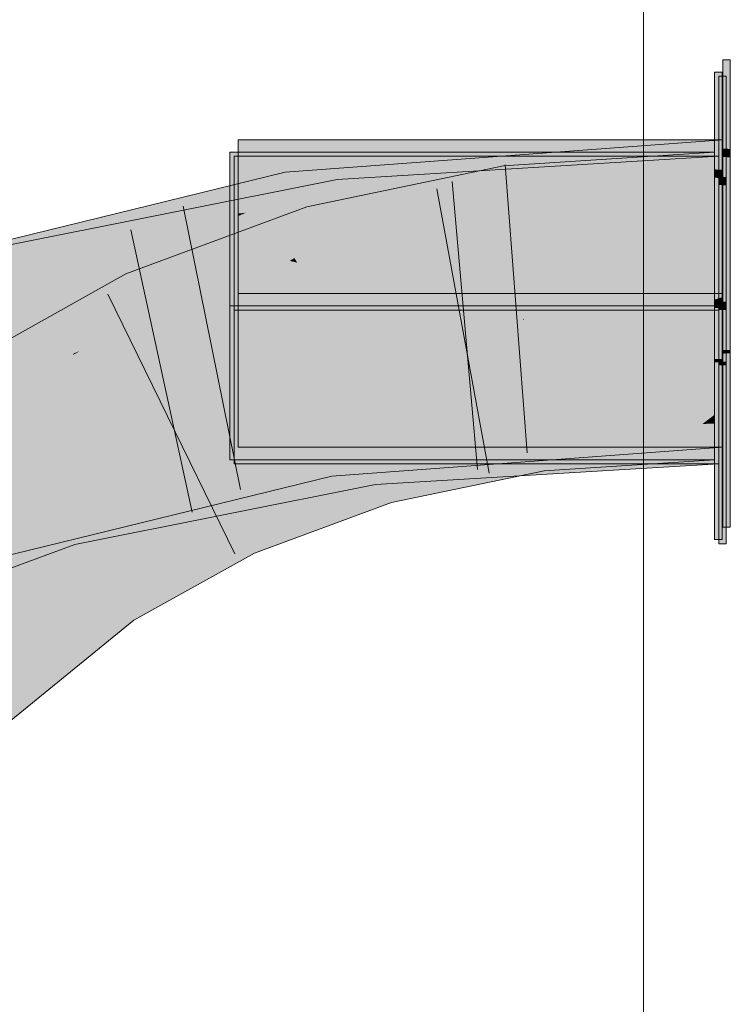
# Model space of a CAD drawing. Extents: x -620 to 300, y 62 to 1112.
# Tile 187 of 256: x 161.177 to 161.755, y 800.522 to 801.322. Entities that reach past the tile are written whole.
import ezdxf
from ezdxf.lldxf.tags import DXFTag

# ---------------------------------------------------------------- set-up
doc = ezdxf.new("R2010")
doc.units = 0
doc.layers.get('0').update_dxf_attribs({"lineweight": 13})
doc.layers.add('E_Detail_Linie_Text_Bem', color=7, linetype='Continuous', lineweight=13)
for name, color, linetype, lineweight, true_color in [('E_Leerrohr 25-A06G9SFR8I', 7, 'Continuous', 9, 0xff8000), ('E_Leerrohr 25-Shading', 7, 'Continuous', 9, 0xff8000), ('E_Leerrohr 32-A06G9SFT8I', 7, 'Continuous', 9, 0x00b300), ('E_Leerrohr 32-Shading', 7, 'Continuous', 9, 0x00b300)]:
    doc.layers.add(name, color=color, linetype=linetype, lineweight=lineweight, true_color=true_color)
tags = doc.linetypes.add('STRICHPUNKT2-A06G9SFS8I', pattern=[12.7, 6.35, -3.175, 0, -3.175]).pattern_tags.tags
tags[10:11] = [DXFTag(74, 4), DXFTag(75, 0), DXFTag(340, '0'), DXFTag(46, 0.0), DXFTag(50, 0.0), DXFTag(44, 0.0), DXFTag(45, 0.0)]
tags[8:9] = [DXFTag(74, 4), DXFTag(75, 0), DXFTag(340, '0'), DXFTag(46, 0.0), DXFTag(50, 0.0), DXFTag(44, 0.0), DXFTag(45, 0.0)]
tags[6:7] = [DXFTag(74, 4), DXFTag(75, 0), DXFTag(340, '0'), DXFTag(46, 0.0), DXFTag(50, 0.0), DXFTag(44, 0.0), DXFTag(45, 0.0)]
tags[4:5] = [DXFTag(74, 4), DXFTag(75, 0), DXFTag(340, '0'), DXFTag(46, 0.0), DXFTag(50, 0.0), DXFTag(44, 0.0), DXFTag(45, 0.0)]

# ---------------------------------------------------------------- blocks, each defined once
blk = doc.blocks.new('Shading-A06G9S0W8I', base_point=(238.89949, 753.65686))
at = {"layer": 'E_Leerrohr 25-Shading', "color": 31, "true_color": 0xecb67f}
for points in [[(161.75467, 801.28979), (161.74867, 801.28979), (161.75467, 801.21735), (161.74867, 801.21759)], [(161.74796, 801.27972), (161.74196, 801.27972), (161.74796, 801.20044), (161.74196, 801.20068)], [(161.75131, 801.27637), (161.74532, 801.27637), (161.75131, 801.19452), (161.74532, 801.19482)], [(161.74867, 801.22479), (161.35468, 801.22479), (161.74867, 801.22479), (161.38025, 801.17828)], [(161.38025, 801.17828), (161.35468, 801.22479), (161.35468, 801.17505)], [(161.74867, 801.22479), (161.39554, 801.18024), (161.38579, 801.16821), (161.38229, 801.17456)], [(161.74867, 801.22479), (161.38579, 801.16821), (161.74867, 801.20831)], [(161.75467, 801.21735), (161.74867, 801.21759), (161.75467, 801.21051), (161.74867, 801.21082)], [(161.36684, 801.18372), (161.34796, 801.21472), (161.34796, 801.18134)], [(161.61264, 801.21472), (161.34796, 801.21472), (161.36684, 801.18372)], [(161.37283, 801.17627), (161.35132, 801.21136), (161.35132, 801.17389)], [(161.35132, 801.21136), (161.37283, 801.17627), (161.69023, 801.21136)], [(161.74196, 801.21472), (161.61264, 801.21472), (161.3728, 801.17389), (161.36684, 801.18372)], [(161.37283, 801.17627), (161.74532, 801.21136), (161.69023, 801.21136)], [(161.37283, 801.17627), (161.40852, 801.11804), (161.74532, 801.21136), (161.69003, 801.08636)], [(161.74196, 801.21472), (161.4026, 801.12494), (161.74196, 801.08972)], [(161.4026, 801.12494), (161.74196, 801.21472), (161.41887, 801.14105), (161.57137, 801.19586)], [(161.74867, 801.10919), (161.74867, 801.20831), (161.43274, 801.13867), (161.57227, 801.18884)], [(161.74532, 801.21136), (161.69003, 801.08636), (161.74532, 801.08636)], [(161.74867, 801.21082), (161.74867, 801.09979), (161.75467, 801.21051), (161.75467, 801.09979)], [(161.74796, 801.20044), (161.74196, 801.20068), (161.74796, 801.1936), (161.74196, 801.19397)], [(161.57137, 801.19586), (161.3728, 801.17389), (161.39746, 801.13336)], [(161.74796, 801.1936), (161.74196, 801.19397), (161.74796, 801.12054), (161.74196, 801.12054)], [(161.75131, 801.19452), (161.74532, 801.19482), (161.75131, 801.18774), (161.74532, 801.18805)], [(161.34796, 801.17114), (161.3728, 801.17389), (161.34796, 801.18134), (161.36684, 801.18372)], [(161.57227, 801.18884), (161.38579, 801.16821), (161.43274, 801.13867), (161.40019, 801.14203)], [(161.75131, 801.18774), (161.74532, 801.18805), (161.75131, 801.1189), (161.74532, 801.1189)], [(161.35132, 801.13159), (161.40852, 801.11804), (161.35132, 801.17389), (161.37283, 801.17627)], [(161.35468, 801.17505), (161.38229, 801.17456), (161.38025, 801.17828)], [(161.35468, 801.17505), (161.35468, 801.16479), (161.38229, 801.17456), (161.36084, 801.16547)], [(161.39554, 801.18024), (161.38025, 801.17828), (161.38229, 801.17456)], [(161.34796, 801.17114), (161.39746, 801.13336), (161.3728, 801.17389)], [(161.34796, 801.17114), (161.34796, 801.13788), (161.39746, 801.13336), (161.38535, 801.12903)], [(161.35468, 801.16284), (161.38579, 801.16821), (161.36086, 801.16547)], [(161.35468, 801.16284), (161.35468, 801.15277), (161.38579, 801.16821), (161.40019, 801.14203)], [(161.36084, 801.16547), (161.38579, 801.16821), (161.38229, 801.17456)], [(161.35468, 801.16479), (161.35468, 801.16284), (161.36086, 801.16547)], [(161.35468, 801.15277), (161.35468, 801.14661), (161.37437, 801.14813), (161.36656, 801.14545)], [(161.36656, 801.14545), (161.35468, 801.14661), (161.36557, 801.14508)], [(161.35468, 801.14661), (161.35468, 801.12463), (161.58218, 801.11426)], [(161.41988, 801.13733), (161.40019, 801.14203), (161.36557, 801.14508), (161.36656, 801.14545)], [(161.36656, 801.14545), (161.40019, 801.14203), (161.37437, 801.14813)], [(161.34796, 801.13062), (161.4026, 801.12494), (161.34796, 801.13788)], [(161.41887, 801.14105), (161.39746, 801.13336), (161.40028, 801.12872)], [(161.41988, 801.13733), (161.42639, 801.13641), (161.40019, 801.14203), (161.43274, 801.13867)], [(161.4026, 801.12494), (161.41887, 801.14105), (161.40028, 801.12872)], [(161.43274, 801.13867), (161.42639, 801.13641), (161.70544, 801.11102), (161.5616, 801.11719)], [(161.74867, 801.10919), (161.43274, 801.13867), (161.70544, 801.11102)], [(161.4026, 801.12494), (161.34796, 801.13062), (161.42494, 801.11963)], [(161.58449, 801.09692), (161.34796, 801.13062), (161.36949, 801.10675), (161.34796, 801.11035)], [(161.35132, 801.12445), (161.40852, 801.11804), (161.35132, 801.13159)], [(161.39746, 801.13336), (161.38535, 801.12903), (161.40028, 801.12872), (161.39665, 801.12634)], [(161.39665, 801.12634), (161.4026, 801.12494), (161.40028, 801.12872)], [(161.40852, 801.11804), (161.35132, 801.12445), (161.42664, 801.11377)], [(161.58525, 801.09119), (161.35132, 801.12445), (161.37032, 801.10101), (161.35132, 801.10413)], [(161.36702, 801.12408), (161.35468, 801.12463), (161.4052, 801.11774), (161.35468, 801.12042)], [(161.35468, 801.12042), (161.35468, 801.09979), (161.74867, 801.09979)], [(161.74867, 801.09979), (161.74867, 801.10663), (161.4052, 801.11774), (161.36702, 801.12408)], [(161.58449, 801.09692), (161.74196, 801.08972), (161.42494, 801.11963), (161.4026, 801.12494)], [(161.74796, 801.12054), (161.74196, 801.12054), (161.74796, 801.09479), (161.74196, 801.09479)], [(161.75131, 801.1189), (161.74532, 801.1189), (161.75131, 801.09308), (161.74532, 801.09308)], [(161.58525, 801.09119), (161.69003, 801.08636), (161.42664, 801.11377), (161.40852, 801.11804)], [(161.5616, 801.11719), (161.58218, 801.11426), (161.70544, 801.11102), (161.74867, 801.10663)], [(161.74867, 801.10663), (161.74867, 801.10919), (161.70544, 801.11102)], [(161.34796, 801.11035), (161.34796, 801.10773), (161.36949, 801.10675)], [(161.36949, 801.10675), (161.34796, 801.10773), (161.40785, 801.1004), (161.34796, 801.10352)], [(161.51587, 801.09479), (161.34796, 801.10352), (161.34796, 801.09479)], [(161.35132, 801.10413), (161.35132, 801.10187), (161.37032, 801.10101)], [(161.61226, 801.08972), (161.74196, 801.08972), (161.40785, 801.1004), (161.36949, 801.10675)], [(161.61226, 801.08972), (161.51587, 801.09479), (161.34796, 801.08972), (161.34796, 801.09479)], [(161.37033, 801.10101), (161.35132, 801.10187), (161.40872, 801.0946), (161.35132, 801.09766)], [(161.35132, 801.09766), (161.35132, 801.08636), (161.56679, 801.08636)], [(161.43826, 801.09308), (161.74867, 801.09979), (161.35468, 801.09308), (161.35468, 801.09979)], [(161.56679, 801.08636), (161.69003, 801.08636), (161.40872, 801.0946), (161.37033, 801.10101)], [(161.43826, 801.09308), (161.54324, 801.09308), (161.51587, 801.09479), (161.63187, 801.09479)], [(161.63187, 801.09479), (161.74867, 801.09698), (161.51587, 801.09479), (161.74867, 801.09979)], [(161.57175, 801.09308), (161.73613, 801.09308), (161.63187, 801.09479), (161.74153, 801.09479)], [(161.57175, 801.09308), (161.63187, 801.09479), (161.58488, 801.09387)], [(161.74153, 801.09479), (161.74867, 801.09698), (161.63187, 801.09479)], [(161.73613, 801.09308), (161.74867, 801.09308), (161.74153, 801.09479), (161.74867, 801.09479)], [(161.74867, 801.09479), (161.74867, 801.09698), (161.74153, 801.09479)], [(161.74196, 801.09479), (161.74196, 801.08972), (161.74796, 801.09479), (161.74796, 801.08972)], [(161.75467, 801.05396), (161.75467, 801.09979), (161.74867, 801.05383), (161.74867, 801.09979)], [(161.53465, 801.08807), (161.61226, 801.08972), (161.34796, 801.08807), (161.34796, 801.08972)], [(161.34796, 801.08398), (161.53465, 801.08807), (161.34796, 801.08807)], [(161.34796, 801.07251), (161.58583, 801.08679), (161.34796, 801.08099), (161.37294, 801.08276)], [(161.74867, 800.97479), (161.74867, 801.09308), (161.35468, 800.97479), (161.73613, 801.09308)], [(161.43489, 801.0849), (161.35468, 800.97479), (161.57175, 801.09308), (161.73613, 801.09308)], [(161.35468, 801.08862), (161.35468, 801.08008), (161.54324, 801.09308), (161.57175, 801.09308)], [(161.35468, 801.08862), (161.54324, 801.09308), (161.37192, 801.08984)], [(161.35468, 801.09131), (161.43826, 801.09308), (161.35468, 801.09308)], [(161.35468, 801.08954), (161.37192, 801.08984), (161.35468, 801.09131), (161.40906, 801.09247)], [(161.37192, 801.08984), (161.35468, 801.08954), (161.35468, 801.08862)], [(161.58583, 801.08679), (161.35832, 801.06964), (161.74196, 801.08807), (161.74196, 800.96472)], [(161.35832, 801.06964), (161.58583, 801.08679), (161.4369, 801.07782)], [(161.40906, 801.09247), (161.37192, 801.08984), (161.43826, 801.09308), (161.54324, 801.09308)], [(161.41014, 801.08533), (161.37294, 801.08276), (161.53465, 801.08807), (161.65334, 801.08807)], [(161.65334, 801.08807), (161.74196, 801.08972), (161.53465, 801.08807), (161.61226, 801.08972)], [(161.57175, 801.09308), (161.58488, 801.09387), (161.54324, 801.09308)], [(161.58583, 801.08679), (161.74196, 801.08807), (161.65334, 801.08807)], [(161.74196, 801.08807), (161.74196, 801.08972), (161.65334, 801.08807)], [(161.74796, 801.08807), (161.74796, 801.08972), (161.74196, 801.08807), (161.74196, 801.08972)], [(161.74196, 801.04657), (161.74796, 801.04669), (161.74196, 801.08807), (161.74796, 801.08807)], [(161.74532, 801.09308), (161.74532, 801.08636), (161.75131, 801.09308), (161.75131, 801.08636)], [(161.34796, 801.08398), (161.34796, 801.08228), (161.41014, 801.08533), (161.37294, 801.08276)], [(161.37294, 801.08276), (161.34796, 801.08228), (161.34796, 801.08099)], [(161.74532, 801.08636), (161.35132, 800.96136), (161.74532, 800.96136)], [(161.35132, 800.96136), (161.74532, 801.08636), (161.58615, 801.08441), (161.69003, 801.08636)], [(161.35132, 801.07996), (161.69003, 801.08636), (161.35132, 801.08173), (161.56679, 801.08636)], [(161.56679, 801.08636), (161.35132, 801.08636), (161.35132, 801.08173)], [(161.35132, 801.06653), (161.35132, 800.96136), (161.43758, 801.0755), (161.58615, 801.08441)], [(161.58615, 801.08441), (161.35132, 801.07996), (161.35132, 801.07031)], [(161.35468, 800.97479), (161.43489, 801.0849), (161.35468, 801.07654)], [(161.43489, 801.0849), (161.35468, 801.08008), (161.35468, 801.07654)], [(161.75131, 801.04443), (161.75131, 801.08636), (161.74532, 801.04425), (161.74532, 801.08636)], [(161.34796, 801.07251), (161.35832, 801.06964), (161.4369, 801.07782)], [(161.35832, 801.06964), (161.34796, 801.07251), (161.34796, 801.0686)], [(161.35132, 801.07031), (161.35132, 801.06653), (161.43758, 801.0755)], [(161.34796, 800.96472), (161.74196, 800.96472), (161.34796, 801.0686), (161.35832, 801.06964)], [(161.75467, 801.05115), (161.75467, 801.05396), (161.74867, 801.05103), (161.74867, 801.05383)], [(161.74867, 801.05103), (161.74867, 800.90979), (161.75467, 801.05115), (161.75467, 800.90979)], [(161.74796, 801.04388), (161.74796, 801.04669), (161.74196, 801.04376), (161.74196, 801.04657)], [(161.74196, 801.04376), (161.74196, 800.89972), (161.74796, 801.04388), (161.74796, 800.89972)], [(161.75131, 801.04156), (161.75131, 801.04443), (161.74532, 801.04144), (161.74532, 801.04425)], [(161.74532, 801.04144), (161.74532, 800.89636), (161.75131, 801.04156), (161.75131, 800.89636)]]:
    blk.add_solid(points, dxfattribs=at)
at = {"layer": 'E_Leerrohr 25-Shading', "color": 43, "true_color": 0xd7ab7f}
for points in [[(161.5703, 801.20361), (161.57512, 801.1673), (161.74196, 801.21472), (161.74196, 801.1781)], [(161.5703, 801.20361), (161.41049, 801.17041), (161.57101, 801.19818), (161.41823, 801.14331)], [(161.41823, 801.14331), (161.42055, 801.13519), (161.57101, 801.19818), (161.57512, 801.1673)], [(161.41049, 801.17041), (161.26323, 801.11578), (161.3876, 801.12299), (161.27855, 801.08252)], [(161.41049, 801.17041), (161.3876, 801.12299), (161.41823, 801.14331)], [(161.3876, 801.12299), (161.42055, 801.13519), (161.41823, 801.14331)], [(161.22385, 801.05548), (161.26323, 801.11578), (161.13812, 801.02289), (161.12672, 801.03918)], [(161.24406, 801.06317), (161.27855, 801.08252), (161.22385, 801.05548), (161.26323, 801.11578)], [(161.22609, 801.0531), (161.24406, 801.06317), (161.22104, 801.05121), (161.22385, 801.05548)], [(161.13991, 801.02032), (161.22104, 801.05121), (161.13812, 801.02289), (161.22385, 801.05548)], [(161.22011, 801.04974), (161.22104, 801.05121), (161.1405, 801.01947), (161.13991, 801.02032)], [(161.1405, 801.01947), (161.14769, 801.00916), (161.22011, 801.04974)], [(161.22104, 801.05121), (161.22011, 801.04974), (161.22609, 801.0531)], [(161.7321, 800.99377), (161.74196, 801.00134), (161.61295, 800.98932), (161.69319, 800.99817)], [(161.74196, 800.99414), (161.74196, 801.00134), (161.7321, 800.99377)], [(161.57936, 800.9881), (161.5569, 800.98004), (161.59842, 800.99207), (161.57211, 800.98322)], [(161.59842, 800.99207), (161.57211, 800.98322), (161.58769, 800.98651)], [(161.59886, 800.98883), (161.59842, 800.99207), (161.58769, 800.98651)], [(161.61296, 800.98938), (161.69319, 800.99817), (161.59886, 800.98883), (161.59842, 800.99207)], [(161.59898, 800.98779), (161.6899, 800.96136), (161.61295, 800.98932), (161.7321, 800.99377)], [(161.74196, 800.9671), (161.74196, 800.99414), (161.6899, 800.96136), (161.7321, 800.99377)], [(161.56319, 800.98474), (161.46909, 800.96521), (161.47278, 800.95227)], [(161.5569, 800.98004), (161.4734, 800.95007), (161.57211, 800.98322)], [(161.57211, 800.98322), (161.4734, 800.95007), (161.57069, 800.97766), (161.47531, 800.94342)], [(161.60326, 800.95581), (161.59898, 800.98779), (161.47913, 800.92999), (161.57069, 800.97766)], [(161.5569, 800.98004), (161.57936, 800.9881), (161.54056, 800.97662), (161.56319, 800.98474)], [(161.57069, 800.97766), (161.59898, 800.98779), (161.58769, 800.98651), (161.59886, 800.98883)], [(161.57211, 800.98322), (161.57069, 800.97766), (161.58769, 800.98651)], [(161.59898, 800.98779), (161.61296, 800.98938), (161.59886, 800.98883)], [(161.6899, 800.96136), (161.59898, 800.98779), (161.60326, 800.95581)], [(161.4734, 800.95007), (161.5569, 800.98004), (161.47278, 800.95227), (161.54056, 800.97662)], [(161.47531, 800.94342), (161.47913, 800.92999), (161.57069, 800.97766)], [(161.6899, 800.96136), (161.74196, 800.96472), (161.74196, 800.9671)], [(161.46909, 800.96521), (161.35248, 800.92194), (161.38849, 800.89636), (161.36778, 800.88867)], [(161.46909, 800.96521), (161.38849, 800.89636), (161.47278, 800.95227)], [(161.47278, 800.95227), (161.38849, 800.89636), (161.4734, 800.95007), (161.39754, 800.89972)], [(161.4734, 800.95007), (161.39754, 800.89972), (161.47531, 800.94342), (161.42468, 800.90979)], [(161.42468, 800.90979), (161.47913, 800.92999), (161.47531, 800.94342)], [(161.2489, 800.86426), (161.26987, 800.83423), (161.35248, 800.92194), (161.36778, 800.88867)], [(161.2489, 800.86426), (161.12178, 800.76062), (161.25243, 800.85919)], [(161.12178, 800.76062), (161.14743, 800.7345), (161.25243, 800.85919), (161.26987, 800.83423)]]:
    blk.add_solid(points, dxfattribs=at)
at = {"layer": 'E_Leerrohr 25-Shading', "color": 31, "true_color": 0xfabd7f}
for points in [[(161.57512, 801.1673), (161.58678, 801.07971), (161.74196, 801.1781), (161.74196, 801.08972)], [(161.42055, 801.13519), (161.44481, 801.05023), (161.57512, 801.1673), (161.58678, 801.07971)], [(161.27855, 801.08252), (161.31551, 801.00226), (161.42055, 801.13519), (161.44481, 801.05023)], [(161.74196, 801.08734), (161.74196, 801.08972), (161.69003, 801.08636)], [(161.69003, 801.08636), (161.70547, 801.08569), (161.72835, 801.0871)], [(161.70547, 801.08569), (161.74196, 801.08398), (161.72835, 801.0871), (161.74196, 801.08734)], [(161.14769, 801.00916), (161.1983, 800.93671), (161.27855, 801.08252), (161.31551, 801.00226)], [(161.56688, 801.07556), (161.5864, 801.07819), (161.58678, 801.07971)], [(161.58696, 801.07825), (161.58678, 801.07971), (161.5864, 801.07819)], [(161.74196, 801.00134), (161.69003, 801.08636), (161.59703, 801.00256), (161.58678, 801.07971)], [(161.69003, 801.08636), (161.74196, 801.00134), (161.74196, 801.08398)], [(161.45255, 801.02313), (161.56688, 801.07556), (161.44481, 801.05023)], [(161.45255, 801.02313), (161.56862, 801.00665), (161.56688, 801.07556), (161.57335, 801.0257)], [(161.56688, 801.07556), (161.57335, 801.0257), (161.5864, 801.07819)], [(161.56862, 801.00665), (161.59703, 801.00256), (161.5864, 801.07819), (161.58696, 801.07825)], [(161.45255, 801.02313), (161.44481, 801.05023), (161.40329, 801.03479)], [(161.37614, 801.02472), (161.4576, 801.00543), (161.40329, 801.03479), (161.45255, 801.02313)], [(161.45927, 800.99957), (161.4576, 801.00543), (161.3671, 801.02136), (161.37614, 801.02472)], [(161.4576, 801.00543), (161.56454, 800.99023), (161.45255, 801.02313), (161.56862, 801.00665)], [(161.46909, 800.96521), (161.3671, 801.02136), (161.34276, 800.94305), (161.31551, 801.00226)], [(161.3671, 801.02136), (161.46909, 800.96521), (161.45927, 800.99957)], [(160.99788, 800.88672), (161.05983, 800.82367), (161.14769, 801.00916), (161.1983, 800.93671)], [(161.31551, 801.00226), (161.1983, 800.93671), (161.34276, 800.94305), (161.20749, 800.92352)], [(161.56319, 800.98474), (161.56454, 800.99023), (161.45927, 800.99957), (161.4576, 801.00543)], [(161.45927, 800.99957), (161.46909, 800.96521), (161.56319, 800.98474)], [(161.5775, 800.99133), (161.56862, 801.00665), (161.56471, 800.99091)], [(161.56862, 801.00665), (161.5775, 800.99133), (161.59703, 801.00256), (161.59842, 800.99207)], [(161.74196, 801.00134), (161.59703, 801.00256), (161.69319, 800.99817)], [(161.59703, 801.00256), (161.59842, 800.99207), (161.69319, 800.99817)], [(161.56454, 800.99023), (161.57936, 800.9881), (161.56471, 800.99091), (161.5775, 800.99133)], [(161.5775, 800.99133), (161.57936, 800.9881), (161.59842, 800.99207)], [(161.56454, 800.99023), (161.56319, 800.98474), (161.57936, 800.9881)], [(161.46909, 800.96521), (161.34276, 800.94305), (161.35248, 800.92194)], [(161.34276, 800.94305), (161.20749, 800.92352), (161.35248, 800.92194), (161.23593, 800.88281)], [(161.1983, 800.93671), (161.17816, 800.92029), (161.20749, 800.92352)], [(161.2283, 800.88055), (161.17816, 800.92029), (161.0728, 800.83429)], [(161.20749, 800.92352), (161.17816, 800.92029), (161.23593, 800.88281), (161.2283, 800.88055)], [(161.23593, 800.88281), (161.2489, 800.86426), (161.35248, 800.92194)], [(161.2489, 800.86426), (161.2283, 800.88055), (161.05983, 800.82367), (161.0728, 800.83429)], [(161.2283, 800.88055), (161.2489, 800.86426), (161.23593, 800.88281)], [(161.2489, 800.86426), (161.05983, 800.82367), (161.09639, 800.7865)], [(161.12178, 800.76062), (161.2489, 800.86426), (161.09639, 800.7865)]]:
    blk.add_solid(points, dxfattribs=at)
at = {"layer": 'E_Leerrohr 32-Shading', "color": 83, "true_color": 0x7fbd7f}
for points in [[(161.39731, 801.16864), (161.74867, 801.19019), (161.56714, 801.21136), (161.74867, 801.22479)], [(161.56714, 801.21136), (161.39272, 801.19849), (161.3941, 801.18951)], [(161.39731, 801.16864), (161.56714, 801.21136), (161.3941, 801.18951)], [(161.55203, 801.19135), (161.74532, 801.21136), (161.55096, 801.19958)], [(161.55205, 801.19135), (161.55235, 801.18903), (161.74532, 801.21136), (161.72951, 801.20734)], [(161.72951, 801.20734), (161.55235, 801.18903), (161.68208, 801.19531), (161.55325, 801.18201)], [(161.74532, 801.20184), (161.74532, 801.20898), (161.68208, 801.19531), (161.72951, 801.20734)], [(161.74532, 801.20898), (161.74532, 801.21136), (161.72951, 801.20734)], [(161.43672, 801.17944), (161.55203, 801.19135), (161.43506, 801.19257), (161.55096, 801.19958)], [(161.55568, 801.16327), (161.74532, 801.17474), (161.68208, 801.19531), (161.74532, 801.20184)], [(161.15457, 801.13647), (161.43672, 801.17944), (161.43506, 801.19257)], [(161.35733, 801.18982), (161.3595, 801.1748), (161.39272, 801.19849), (161.3838, 801.18512)], [(161.3941, 801.18951), (161.39272, 801.19849), (161.3838, 801.18512)], [(161.43672, 801.17944), (161.43701, 801.17706), (161.55205, 801.19135), (161.55235, 801.18903)], [(161.55325, 801.18201), (161.55568, 801.16327), (161.68208, 801.19531)], [(161.29131, 801.14575), (161.35733, 801.18982), (161.18932, 801.13147), (161.18436, 801.14746)], [(161.35733, 801.18982), (161.29131, 801.14575), (161.3595, 801.1748)], [(161.3838, 801.18512), (161.3595, 801.1748), (161.3815, 801.1817), (161.35983, 801.17249)], [(161.3815, 801.1817), (161.36888, 801.16284), (161.39445, 801.18719), (161.39725, 801.16907)], [(161.3838, 801.18512), (161.3815, 801.1817), (161.3941, 801.18951), (161.39445, 801.18719)], [(161.74867, 801.19019), (161.39731, 801.16864), (161.57388, 801.17694)], [(161.39809, 801.16357), (161.3983, 801.16229), (161.74867, 801.19019), (161.74867, 801.18817)], [(161.55235, 801.18903), (161.43701, 801.17706), (161.55325, 801.18201), (161.4379, 801.17004)], [(161.15457, 801.13647), (161.25104, 801.12787), (161.43672, 801.17944), (161.3223, 801.13989)], [(161.3595, 801.1748), (161.29131, 801.14575), (161.35983, 801.17249), (161.30334, 801.14844)], [(161.43672, 801.17944), (161.3223, 801.13989), (161.43701, 801.17706), (161.33615, 801.14227)], [(161.43701, 801.17706), (161.33615, 801.14227), (161.4379, 801.17004), (161.37776, 801.14929)], [(161.35983, 801.17249), (161.36147, 801.16119), (161.3815, 801.1817), (161.36888, 801.16284)], [(161.39731, 801.16864), (161.39809, 801.16357), (161.57388, 801.17694)], [(161.4379, 801.17004), (161.43921, 801.15967), (161.55325, 801.18201), (161.55568, 801.16327)], [(161.30334, 801.14844), (161.36147, 801.16119), (161.35983, 801.17249)], [(161.39809, 801.16357), (161.39731, 801.16864), (161.3627, 801.15356), (161.3678, 801.16119)], [(161.3678, 801.16119), (161.39731, 801.16864), (161.36888, 801.16284), (161.39725, 801.16907)], [(161.37776, 801.14929), (161.43921, 801.15967), (161.4379, 801.17004)], [(161.08394, 801.08954), (161.3678, 801.16119), (161.08055, 801.09949), (161.36888, 801.16284)], [(161.25145, 801.12634), (161.3627, 801.15356), (161.28314, 801.13983), (161.3678, 801.16119)], [(161.3405, 801.13641), (161.43965, 801.15625), (161.36557, 801.14508), (161.43921, 801.15967)], [(161.3627, 801.15356), (161.3983, 801.16229), (161.39809, 801.16357)], [(161.37437, 801.14813), (161.41487, 801.15485), (161.37776, 801.14929), (161.43921, 801.15967)], [(161.43921, 801.15967), (161.43965, 801.15625), (161.55568, 801.16327)], [(161.41487, 801.15485), (161.31978, 801.13904), (161.2991, 801.1319)], [(161.18436, 801.14746), (161.07341, 801.1203), (161.18932, 801.13147)], [(161.29131, 801.14575), (161.18932, 801.13147), (161.25511, 801.13782)], [(161.29008, 801.12634), (161.3405, 801.13641), (161.31572, 801.13519), (161.36557, 801.14508)], [(161.33615, 801.14227), (161.33342, 801.1413), (161.37776, 801.14929), (161.37437, 801.14813)], [(161.08527, 801.08569), (161.23772, 801.12299), (161.08394, 801.08954), (161.2688, 801.13623)], [(161.25104, 801.12787), (161.15457, 801.13647), (161.1604, 801.1156)], [(161.31978, 801.13904), (161.16122, 801.11267), (161.2991, 801.1319), (161.16338, 801.10498)], [(161.19109, 801.12585), (161.25511, 801.13782), (161.18932, 801.13147)], [(161.19168, 801.1239), (161.25511, 801.13782), (161.19109, 801.12585)], [(161.2688, 801.13623), (161.23772, 801.12299), (161.28314, 801.13983), (161.25145, 801.12634)], [(161.25906, 801.12897), (161.31978, 801.13904), (161.25104, 801.12787), (161.3223, 801.13989)], [(161.31572, 801.13519), (161.2991, 801.1319), (161.29008, 801.12634), (161.27328, 801.12299)], [(161.3223, 801.13989), (161.31978, 801.13904), (161.33615, 801.14227), (161.33342, 801.1413)], [(161.07874, 801.1048), (161.19109, 801.12585), (161.07341, 801.1203), (161.18932, 801.13147)], [(161.16122, 801.11267), (161.25104, 801.12787), (161.1604, 801.1156)], [(161.25104, 801.12787), (161.16122, 801.11267), (161.25906, 801.12897)], [(161.2991, 801.1319), (161.16338, 801.10498), (161.27328, 801.12299), (161.16441, 801.1012)], [(161.15125, 801.11835), (161.12512, 801.10925), (161.19109, 801.12585), (161.19168, 801.1239)], [(161.7247, 801.00482), (161.74867, 801.01141), (161.55849, 800.99683), (161.56937, 800.99817)], [(161.74867, 801.00598), (161.74867, 801.01141), (161.7247, 801.00482)], [(161.55849, 800.99683), (161.51208, 800.99097), (161.7247, 801.00482), (161.70145, 800.99847)], [(161.56639, 800.96136), (161.74867, 800.98431), (161.70145, 800.99847), (161.74867, 801.00031)], [(161.74867, 801.00031), (161.74867, 801.00598), (161.70145, 800.99847), (161.7247, 801.00482)], [(161.4252, 800.98755), (161.5121, 800.99097), (161.53639, 800.99579), (161.55852, 800.99683)], [(161.4252, 800.98755), (161.42633, 800.98016), (161.5121, 800.99097)], [(161.51208, 800.99097), (161.42633, 800.98016), (161.70145, 800.99847), (161.56639, 800.96136)], [(161.55852, 800.99683), (161.56937, 800.99817), (161.53639, 800.99579)], [(161.74532, 800.99799), (161.5723, 800.98438), (161.74364, 800.99768), (161.63446, 800.98639)], [(161.74532, 800.99799), (161.58208, 800.9881), (161.57864, 800.98492), (161.57828, 800.98773)], [(161.74364, 800.99768), (161.63445, 800.98639), (161.69504, 800.98834)], [(161.74532, 800.98999), (161.74532, 800.99799), (161.69504, 800.98834)], [(161.42526, 800.98718), (161.4252, 800.98755), (161.20586, 800.89636), (161.41374, 800.98474)], [(161.42526, 800.98718), (161.20586, 800.89636), (161.21959, 800.89972)], [(161.39381, 800.97626), (161.41374, 800.98474), (161.24777, 800.94415)], [(161.42526, 800.98718), (161.38918, 800.97186), (161.42633, 800.98016), (161.39018, 800.96484)], [(161.5007, 800.98212), (161.5265, 800.98474), (161.46178, 800.98083)], [(161.46242, 800.97577), (161.53415, 800.98315), (161.46211, 800.97809), (161.5007, 800.98212)], [(161.57867, 800.98462), (161.5723, 800.98438), (161.4633, 800.96875), (161.46242, 800.97577)], [(161.53413, 800.98315), (161.46242, 800.97577), (161.5723, 800.98438)], [(161.57867, 800.98462), (161.4633, 800.96875), (161.57919, 800.98071)], [(161.53415, 800.98315), (161.58208, 800.9881), (161.5007, 800.98212), (161.5265, 800.98474)], [(161.57828, 800.98773), (161.53413, 800.98315), (161.57864, 800.98492), (161.5723, 800.98438)], [(161.74867, 800.98431), (161.56639, 800.96136), (161.74867, 800.98193), (161.61197, 800.96472)], [(161.63446, 800.98639), (161.57867, 800.98462), (161.57919, 800.98071)], [(161.69504, 800.98834), (161.63445, 800.98639), (161.58104, 800.96649), (161.57919, 800.98071)], [(161.58293, 800.95154), (161.69504, 800.98834), (161.58104, 800.96649)], [(161.58293, 800.95154), (161.74532, 800.96136), (161.69504, 800.98834), (161.74532, 800.98999)], [(161.20586, 800.89636), (161.39381, 800.97626), (161.14247, 800.9184), (161.24777, 800.94415)], [(161.41823, 800.96527), (161.46178, 800.98083), (161.21193, 800.93097)], [(161.46211, 800.97809), (161.2252, 800.89636), (161.46242, 800.97577), (161.24202, 800.89972)], [(161.46242, 800.97577), (161.24202, 800.89972), (161.4633, 800.96875), (161.29248, 800.90979)], [(161.42633, 800.98016), (161.39018, 800.96484), (161.43077, 800.95135), (161.39345, 800.94226)], [(161.46211, 800.97809), (161.46178, 800.98083), (161.43124, 800.96747), (161.41823, 800.96527)], [(161.56639, 800.96136), (161.42633, 800.98016), (161.43077, 800.95135)], [(161.46211, 800.97809), (161.5007, 800.98212), (161.46178, 800.98083)], [(161.57919, 800.98071), (161.4633, 800.96875), (161.58104, 800.96649), (161.46635, 800.94452)], [(161.61197, 800.96472), (161.74867, 800.97479), (161.74867, 800.98193)], [(161.38918, 800.97186), (161.21959, 800.89972), (161.39018, 800.96484), (161.26079, 800.90979)], [(161.41823, 800.96527), (161.2252, 800.89636), (161.43124, 800.96747)], [(161.29248, 800.90979), (161.46635, 800.94452), (161.4633, 800.96875)], [(161.2252, 800.89636), (161.41823, 800.96527), (161.22177, 800.89569), (161.21193, 800.93097)], [(161.39018, 800.96484), (161.26079, 800.90979), (161.39345, 800.94226)], [(161.46635, 800.94452), (161.58293, 800.95154), (161.58104, 800.96649)], [(161.09972, 800.86426), (161.21193, 800.93097), (161.09326, 800.88721)], [(161.10442, 800.85242), (161.22177, 800.89569), (161.09972, 800.86426), (161.21193, 800.93097)], [(161.20586, 800.89636), (161.14247, 800.9184), (161.15433, 800.88379)]]:
    blk.add_solid(points, dxfattribs=at)
at = {"layer": 'E_Leerrohr 32-Shading', "color": 83, "true_color": 0x7fd57f}
for points in [[(161.3983, 801.16229), (161.41174, 801.07489), (161.74867, 801.18817), (161.74867, 801.09979)], [(161.55568, 801.16327), (161.56383, 801.09985), (161.74532, 801.17474), (161.57629, 801.09937)], [(161.74532, 801.09589), (161.74532, 801.17474), (161.68312, 801.09479), (161.57629, 801.09937)], [(161.41051, 801.08301), (161.3983, 801.16229), (161.37328, 801.08038), (161.3627, 801.15356)], [(161.56161, 801.11719), (161.55568, 801.16327), (161.44394, 801.12219), (161.43965, 801.15625)], [(161.37328, 801.08038), (161.3627, 801.15356), (161.09381, 801.06067), (161.08527, 801.08569)], [(161.44394, 801.12219), (161.43965, 801.15625), (161.3405, 801.13641)], [(161.29008, 801.12634), (161.44612, 801.10492), (161.3405, 801.13641), (161.44394, 801.12219)], [(161.16441, 801.1012), (161.44685, 801.09912), (161.27328, 801.12299)], [(161.27328, 801.12299), (161.44685, 801.09912), (161.29008, 801.12634), (161.44612, 801.10492)], [(161.44612, 801.10492), (161.56383, 801.09985), (161.44394, 801.12219), (161.56161, 801.11719)], [(161.44685, 801.09912), (161.56458, 801.09412), (161.44612, 801.10492), (161.56383, 801.09985)], [(161.3748, 801.08636), (161.16441, 801.1012), (161.17184, 801.07465)], [(161.44685, 801.09912), (161.16441, 801.1012), (161.44792, 801.09058), (161.3748, 801.08636)], [(161.56458, 801.09412), (161.44685, 801.09912), (161.56476, 801.09265), (161.44792, 801.09058)], [(161.56383, 801.09985), (161.56458, 801.09412), (161.57629, 801.09937)], [(161.65672, 801.0943), (161.57629, 801.09937), (161.58841, 801.09308), (161.56458, 801.09412)], [(161.68312, 801.09479), (161.57629, 801.09937), (161.65672, 801.0943)], [(161.61226, 801.08972), (161.67047, 801.091), (161.74867, 801.09979)], [(161.71283, 801.09076), (161.7375, 801.09247), (161.65672, 801.0943), (161.68312, 801.09479)], [(161.74867, 801.09979), (161.67047, 801.091), (161.74867, 801.09497), (161.70032, 801.09161)], [(161.74532, 801.0921), (161.74532, 801.09589), (161.68312, 801.09479)], [(161.74126, 801.09253), (161.74867, 801.09497), (161.70032, 801.09161)], [(161.74867, 801.09265), (161.74867, 801.09497), (161.74126, 801.09253)], [(161.3748, 801.08636), (161.43054, 801.08246), (161.44792, 801.09058), (161.44882, 801.0835)], [(161.44792, 801.09058), (161.44882, 801.0835), (161.56476, 801.09265), (161.56567, 801.08557)], [(161.58841, 801.09308), (161.56458, 801.09412), (161.56476, 801.09265)], [(161.70609, 801.08807), (161.58841, 801.09308), (161.56567, 801.08557), (161.56476, 801.09265)], [(161.56567, 801.08557), (161.56598, 801.08319), (161.70609, 801.08807), (161.74532, 801.08636)], [(161.56679, 801.08636), (161.64441, 801.08807), (161.61226, 801.08972)], [(161.59959, 801.08466), (161.65047, 801.0882), (161.56679, 801.08636)], [(161.68536, 801.08893), (161.71283, 801.09076), (161.58841, 801.09308), (161.65672, 801.0943)], [(161.66003, 801.08722), (161.64679, 801.08795), (161.61201, 801.08398), (161.59959, 801.08466)], [(161.71646, 801.08429), (161.66003, 801.08722), (161.70154, 801.07935), (161.61201, 801.08398)], [(161.61226, 801.08972), (161.64441, 801.08807), (161.67047, 801.091)], [(161.67047, 801.091), (161.64441, 801.08807), (161.70032, 801.09161), (161.65047, 801.0882)], [(161.68538, 801.08893), (161.65047, 801.0882), (161.66003, 801.08722), (161.64679, 801.08795)], [(161.65047, 801.0882), (161.73361, 801.08997), (161.70032, 801.09161), (161.74126, 801.09253)], [(161.73361, 801.08997), (161.68538, 801.08893), (161.71646, 801.08429), (161.66003, 801.08722)], [(161.74532, 801.08875), (161.71283, 801.09076), (161.70609, 801.08807), (161.68536, 801.08893)], [(161.74532, 801.08875), (161.70609, 801.08807), (161.74532, 801.08813), (161.72835, 801.0871)], [(161.74532, 801.0921), (161.7375, 801.09247), (161.74532, 801.08875), (161.71283, 801.09076)], [(161.73361, 801.08997), (161.71646, 801.08429), (161.74867, 801.09033), (161.74867, 801.08258)], [(161.72835, 801.0871), (161.74532, 801.08636), (161.74532, 801.08813)], [(161.73361, 801.08997), (161.74867, 801.09033), (161.74126, 801.09253), (161.74867, 801.09265)], [(161.37535, 801.06604), (161.37328, 801.08038), (161.11388, 801.00201), (161.09381, 801.06067)], [(161.17381, 801.06757), (161.43054, 801.08246), (161.17184, 801.07465), (161.3748, 801.08636)], [(161.17447, 801.06525), (161.44913, 801.08112), (161.17381, 801.06757), (161.43054, 801.08246)], [(161.22227, 801.0257), (161.41054, 801.07886), (161.18764, 801.01801), (161.17447, 801.06525)], [(161.45013, 801.07312), (161.44913, 801.08112), (161.33432, 801.05737), (161.41054, 801.07886)], [(161.41174, 801.07489), (161.41051, 801.08301), (161.37535, 801.06604), (161.37328, 801.08038)], [(161.56679, 801.08636), (161.41174, 801.07489), (161.59959, 801.08466), (161.41225, 801.07166)], [(161.58623, 801.08374), (161.41225, 801.07166), (161.41411, 801.05963)], [(161.43054, 801.08246), (161.44913, 801.08112), (161.44882, 801.0835)], [(161.44882, 801.0835), (161.44913, 801.08112), (161.56567, 801.08557), (161.56598, 801.08319)], [(161.56627, 801.08093), (161.56598, 801.08319), (161.45013, 801.07312), (161.44913, 801.08112)], [(161.45071, 801.06854), (161.56696, 801.07556), (161.52501, 801.07819), (161.56627, 801.08093)], [(161.74532, 801.08636), (161.45177, 801.06018), (161.53314, 801.00739), (161.46957, 801.01013)], [(161.45177, 801.06018), (161.74532, 801.08636), (161.56696, 801.07556)], [(161.56627, 801.08093), (161.52539, 801.0752), (161.57744, 801.08167), (161.52545, 801.07471)], [(161.52545, 801.07471), (161.53024, 801.04028), (161.57744, 801.08167), (161.597, 801.08301)], [(161.53261, 801.02325), (161.597, 801.08301), (161.53024, 801.04028)], [(161.53261, 801.02325), (161.70154, 801.07935), (161.597, 801.08301), (161.61203, 801.08398)], [(161.53575, 800.99994), (161.56937, 800.99817), (161.53261, 801.02325), (161.70154, 801.07935)], [(161.53314, 801.00739), (161.70872, 800.99988), (161.74532, 801.08636), (161.74532, 801.00232)], [(161.70564, 801.08569), (161.56598, 801.08319), (161.56677, 801.07697)], [(161.59959, 801.08466), (161.58623, 801.08374), (161.57744, 801.08167), (161.56627, 801.08093)], [(161.56696, 801.07556), (161.74532, 801.08636), (161.56677, 801.07697), (161.70564, 801.08569)], [(161.56937, 800.99817), (161.74867, 801.01141), (161.70154, 801.07935), (161.74867, 801.07684)], [(161.597, 801.08301), (161.59959, 801.08466), (161.57744, 801.08167)], [(161.61203, 801.08398), (161.59959, 801.08466), (161.597, 801.08301)], [(161.71646, 801.08429), (161.70154, 801.07935), (161.74867, 801.08258), (161.74867, 801.07684)], [(161.18817, 801.01611), (161.45071, 801.06854), (161.4129, 801.06805), (161.45013, 801.07312)], [(161.41174, 801.07489), (161.37535, 801.06604), (161.41225, 801.07166)], [(161.41225, 801.07166), (161.37535, 801.06604), (161.41411, 801.05963), (161.38377, 801.05273)], [(161.52539, 801.0752), (161.44104, 801.06335), (161.52545, 801.07471)], [(161.47243, 801.00323), (161.53024, 801.04028), (161.44104, 801.06335), (161.52545, 801.07471)], [(161.45013, 801.07312), (161.45071, 801.06854), (161.52501, 801.07819)], [(161.56696, 801.07556), (161.45071, 801.06854), (161.45177, 801.06018)], [(161.18817, 801.01611), (161.17447, 801.06525), (161.06915, 800.97217), (161.04668, 801.052)], [(161.45071, 801.06854), (161.18817, 801.01611), (161.45177, 801.06018), (161.1907, 801.00702)], [(161.18817, 801.01611), (161.4129, 801.06805), (161.22244, 801.02576)], [(161.22508, 801.01685), (161.38377, 801.05273), (161.22151, 801.02838), (161.37535, 801.06604)], [(161.4129, 801.06805), (161.33432, 801.05737), (161.22244, 801.02576)], [(161.44104, 801.06335), (161.41411, 801.05963), (161.41441, 801.05756)], [(161.41441, 801.05756), (161.42238, 801.00586), (161.44104, 801.06335), (161.42896, 801.00549)], [(161.47243, 801.00323), (161.44104, 801.06335), (161.42896, 801.00549)], [(161.44249, 801.05829), (161.1907, 801.00702), (161.19591, 800.9884)], [(161.44249, 801.05829), (161.3342, 801.02759), (161.45177, 801.06018), (161.33453, 801.02759)], [(161.3797, 801.02136), (161.45177, 801.06018), (161.33453, 801.02759)], [(161.45802, 801.01062), (161.45177, 801.06018), (161.3797, 801.02136)], [(161.41411, 801.05963), (161.38377, 801.05273), (161.41441, 801.05756), (161.3862, 801.04895)], [(161.41441, 801.05756), (161.3862, 801.04895), (161.42238, 801.00586), (161.41254, 801.00751)], [(161.46957, 801.01013), (161.45177, 801.06018), (161.45802, 801.01062)], [(161.23007, 801.00104), (161.3862, 801.04895), (161.22514, 801.01691), (161.38377, 801.05273)], [(161.31651, 801.02344), (161.3862, 801.04895), (161.30774, 801.02484)], [(161.33334, 801.02063), (161.3862, 801.04895), (161.31651, 801.02344)], [(161.41254, 801.00751), (161.3862, 801.04895), (161.33334, 801.02063)], [(161.53024, 801.04028), (161.47243, 801.00323), (161.53261, 801.02325)], [(161.11388, 801.00201), (161.11591, 800.99609), (161.22151, 801.02838)], [(161.11591, 800.99609), (161.11714, 800.99249), (161.22151, 801.02838), (161.22508, 801.01685)], [(161.12521, 800.96887), (161.12994, 800.95508), (161.30571, 801.02423)], [(161.18817, 801.01611), (161.22227, 801.0257), (161.18764, 801.01801)], [(161.27719, 801.013), (161.28474, 801.01178), (161.30774, 801.02484), (161.31651, 801.02344)], [(161.27719, 801.013), (161.30774, 801.02484), (161.30571, 801.02423)], [(161.28474, 801.01178), (161.30923, 801.00769), (161.31651, 801.02344), (161.33334, 801.02063)], [(161.35457, 801.00781), (161.3797, 801.02136), (161.30757, 801.02008), (161.33453, 801.02759)], [(161.3342, 801.02759), (161.30757, 801.02008), (161.33453, 801.02759)], [(161.47243, 801.00323), (161.53575, 800.99994), (161.53261, 801.02325)], [(161.18817, 801.01611), (161.06915, 800.97217), (161.1907, 801.00702)], [(161.12521, 800.96887), (161.23007, 801.00104), (161.11714, 800.99249), (161.22514, 801.01691)], [(161.30757, 801.02008), (161.19591, 800.9884), (161.19832, 800.97974)], [(161.28494, 801.01172), (161.29684, 801.01007), (161.29613, 801.01587), (161.30215, 801.01501)], [(161.30215, 801.01501), (161.30757, 801.02008), (161.29613, 801.01587)], [(161.30215, 801.01501), (161.29684, 801.01007), (161.35457, 801.00781), (161.34619, 801.0033)], [(161.35457, 801.00781), (161.30757, 801.02008), (161.30215, 801.01501)], [(161.30923, 801.00769), (161.42455, 800.98859), (161.33334, 801.02063), (161.41254, 801.00751)], [(161.35457, 801.00781), (161.46021, 800.99335), (161.3797, 801.02136), (161.45802, 801.01062)], [(161.1907, 801.00702), (161.06915, 800.97217), (161.19591, 800.9884), (161.11571, 800.95874)], [(161.19832, 800.97974), (161.21193, 800.93097), (161.28494, 801.01172), (161.29684, 801.01007)], [(161.29684, 801.01007), (161.21193, 800.93097), (161.34619, 801.0033)], [(161.27415, 801.00787), (161.26712, 801.00903), (161.23271, 800.99274), (161.23193, 800.99524)], [(161.23964, 800.97046), (161.30121, 801.00342), (161.23271, 800.99274), (161.27415, 801.00787)], [(161.27415, 801.00787), (161.28474, 801.01178), (161.26712, 801.00903), (161.27719, 801.013)], [(161.27415, 801.00787), (161.30121, 801.00342), (161.28474, 801.01178), (161.30923, 801.00769)], [(161.41374, 800.98474), (161.30923, 801.00769), (161.30121, 801.00342)], [(161.41374, 800.98474), (161.4252, 800.98755), (161.30923, 801.00769), (161.42455, 800.98859)], [(161.34619, 801.0033), (161.46092, 800.98755), (161.35457, 801.00781), (161.46021, 800.99335)], [(161.41254, 801.00751), (161.4252, 800.98755), (161.42238, 801.00586)], [(161.46021, 800.99335), (161.4758, 800.99268), (161.45802, 801.01062), (161.46957, 801.01013)], [(161.46957, 801.01013), (161.4758, 800.99268), (161.53314, 801.00739), (161.49168, 800.992)], [(161.53314, 801.00739), (161.49168, 800.992), (161.70879, 800.99988), (161.64728, 800.99591)], [(161.46178, 800.98083), (161.46092, 800.98755), (161.21193, 800.93097), (161.34619, 801.0033)], [(161.41374, 800.98474), (161.30121, 801.00342), (161.24777, 800.94415), (161.23964, 800.97046)], [(161.42238, 801.00586), (161.4252, 800.98755), (161.42896, 801.00549)], [(161.42896, 801.00549), (161.4252, 800.98755), (161.47243, 801.00323)], [(161.47243, 801.00323), (161.4252, 800.98755), (161.53583, 800.99994), (161.53639, 800.99579)], [(161.53639, 800.99579), (161.56937, 800.99817), (161.53583, 800.99994)], [(161.64728, 800.99591), (161.74532, 800.99835), (161.70879, 800.99988)], [(161.70872, 800.99988), (161.74532, 800.99835), (161.74532, 801.00232)], [(161.16476, 800.96783), (161.14247, 800.9184), (161.23271, 800.99274), (161.23964, 800.97046)], [(161.23193, 800.99524), (161.17384, 800.97235), (161.23271, 800.99274), (161.16476, 800.96783)], [(161.46092, 800.98755), (161.47786, 800.98682), (161.46021, 800.99335), (161.4758, 800.99268)], [(161.4758, 800.99268), (161.47786, 800.98682), (161.49168, 800.992)], [(161.5265, 800.98474), (161.58208, 800.9881), (161.47786, 800.98682), (161.49168, 800.992)], [(161.64728, 800.99591), (161.49168, 800.992), (161.54965, 800.9895)], [(161.74532, 800.99835), (161.64728, 800.99591), (161.58208, 800.9881), (161.54965, 800.9895)], [(161.74532, 800.99835), (161.58208, 800.9881), (161.74532, 800.99799)], [(161.19591, 800.9884), (161.11571, 800.95874), (161.19832, 800.97974), (161.13847, 800.95215)], [(161.46178, 800.98083), (161.47786, 800.98682), (161.46092, 800.98755)], [(161.47786, 800.98682), (161.46178, 800.98083), (161.5265, 800.98474)], [(161.19832, 800.97974), (161.17586, 800.96942), (161.21193, 800.93097), (161.14328, 800.95081)], [(161.23964, 800.97046), (161.14247, 800.9184), (161.24777, 800.94415)], [(161.09326, 800.88721), (161.21193, 800.93097), (161.03247, 800.87653), (161.14328, 800.95081)]]:
    blk.add_solid(points, dxfattribs=at)
blk = doc.blocks.new('Referenz-A06G9SFV8I')
at = {"layer": 'E_Detail_Linie_Text_Bem', "linetype": 'Continuous', "ltscale": 0.13}
blk.add_line((161.68413, 802.59337), (161.68413, 753.41326), dxfattribs=at)
at = {"layer": 'E_Leerrohr 25-A06G9SFR8I', "linetype": 'Continuous', "ltscale": 0.13}
for p, q in [((161.75468, 801.2898), (161.74868, 801.2898)), ((161.74868, 801.2898), (161.74868, 801.1785)), ((161.75468, 801.2898), (161.75468, 801.1785)), ((161.74796, 801.27973), (161.74196, 801.27973)), ((161.74196, 801.27973), (161.74196, 801.16843)), ((161.74796, 801.27973), (161.74796, 801.16843)), ((161.75132, 801.27637), (161.74532, 801.27637)), ((161.74532, 801.27637), (161.74532, 801.16507)), ((161.75132, 801.27637), (161.75132, 801.16507)), ((161.74868, 801.2248), (161.35468, 801.2248)), ((161.35468, 801.2248), (161.35468, 801.15158)), ((161.74868, 801.2248), (161.74868, 801.15158)), ((161.74196, 801.21473), (161.34796, 801.21473)), ((161.34796, 801.21473), (161.34796, 801.14151)), ((161.74532, 801.21137), (161.35132, 801.21137)), ((161.35132, 801.21137), (161.35132, 801.13815)), ((161.57029, 801.2036), (161.74196, 801.21473)), ((161.74196, 801.21473), (161.74196, 801.14151)), ((161.74196, 800.96473), (161.74196, 801.21473)), ((161.74532, 801.21137), (161.74532, 801.13815)), ((161.41049, 801.1704), (161.57029, 801.2036)), ((161.55877, 800.9539), (161.51602, 801.18498)), ((161.74868, 801.1785), (161.74868, 801.0211)), ((161.75468, 801.1785), (161.75468, 801.0211)), ((161.26323, 801.11577), (161.41049, 801.1704)), ((161.74196, 801.16843), (161.74196, 801.01103)), ((161.74796, 801.16843), (161.74796, 801.01103)), ((161.74532, 801.16507), (161.74532, 801.00767)), ((161.75132, 801.16507), (161.75132, 801.00767)), ((161.35468, 801.15158), (161.35468, 801.04803)), ((161.74868, 801.15158), (161.74868, 801.04803)), ((161.34796, 801.14151), (161.34796, 801.03795)), ((161.35132, 801.13815), (161.35132, 801.03459)), ((161.74196, 801.14151), (161.74196, 801.03795)), ((161.74532, 801.13815), (161.74532, 801.03459)), ((161.12673, 801.03919), (161.26323, 801.11577)), ((161.35182, 800.88812), (161.24861, 801.09924)), ((161.35468, 801.04803), (161.35468, 800.9748)), ((161.74868, 801.04803), (161.74868, 800.9748)), ((161.34796, 801.03795), (161.34796, 800.96473)), ((161.35132, 801.03459), (161.35132, 800.96137)), ((161.74196, 801.03795), (161.74196, 800.96473)), ((161.74532, 801.03459), (161.74532, 800.96137)), ((161.74868, 801.0211), (161.74868, 800.9098)), ((161.75468, 801.0211), (161.75468, 800.9098)), ((161.74196, 801.01103), (161.74196, 800.89973)), ((161.74532, 801.00767), (161.74532, 800.89637)), ((161.74796, 801.01103), (161.74796, 800.89973)), ((161.75132, 801.00767), (161.75132, 800.89637)), ((161.35468, 800.9748), (161.74868, 800.9748)), ((161.34796, 800.96473), (161.74196, 800.96473)), ((161.35132, 800.96137), (161.74532, 800.96137)), ((161.60325, 800.95578), (161.74196, 800.96473)), ((161.47913, 800.93001), (161.60325, 800.95578)), ((161.36779, 800.88869), (161.47913, 800.93001)), ((161.74868, 800.9098), (161.75468, 800.9098)), ((161.74196, 800.89973), (161.74796, 800.89973)), ((161.74532, 800.89637), (161.75132, 800.89637)), ((161.26987, 800.83422), (161.36779, 800.88869)), ((161.14744, 800.73452), (161.26987, 800.83422))]:
    blk.add_line(p, q, dxfattribs=at)
at = {"layer": 'E_Leerrohr 25-A06G9SFR8I', "linetype": 'STRICHPUNKT2-A06G9SFS8I', "lineweight": 5, "ltscale": 0.13}
for p, q in [((161.74868, 801.0998), (161.35468, 801.0998)), ((161.74196, 801.08973), (161.34796, 801.08973)), ((161.74532, 801.08637), (161.35132, 801.08637))]:
    blk.add_line(p, q, dxfattribs=at)
at = {"layer": 'E_Leerrohr 32-A06G9SFT8I', "linetype": 'Continuous', "ltscale": 0.13}
for p, q in [((161.39272, 801.19846), (161.74868, 801.2248)), ((161.74868, 800.9748), (161.74868, 801.2248)), ((161.43507, 801.19256), (161.74532, 801.21137)), ((161.74532, 800.96137), (161.74532, 801.21137)), ((161.58945, 800.97022), (161.57154, 801.20454)), ((161.07342, 801.12031), (161.39272, 801.19846)), ((161.15458, 801.13649), (161.43507, 801.19256)), ((161.54928, 800.95684), (161.52864, 801.19093)), ((161.35653, 800.94055), (161.31001, 801.17089)), ((161.31721, 800.92206), (161.2673, 801.1517)), ((161.43077, 800.95138), (161.74868, 800.9748)), ((161.46636, 800.94452), (161.74532, 800.96137)), ((161.15433, 800.88377), (161.43077, 800.95138)), ((161.22178, 800.89569), (161.46636, 800.94452)), ((161.00906, 800.81726), (161.22178, 800.89569))]:
    blk.add_line(p, q, dxfattribs=at)

msp = doc.modelspace()

# ---------------------------------------------------------------- block references
at = {"color": 8, "lineweight": 25, "ltscale": 0.25, "true_color": 0x808080}
msp.add_blockref('Referenz-A06G9SFV8I', (0, 0), dxfattribs=at)
msp.add_blockref('Shading-A06G9S0W8I', (238.89949, 753.65686))

doc.saveas('drawing.dxf')
